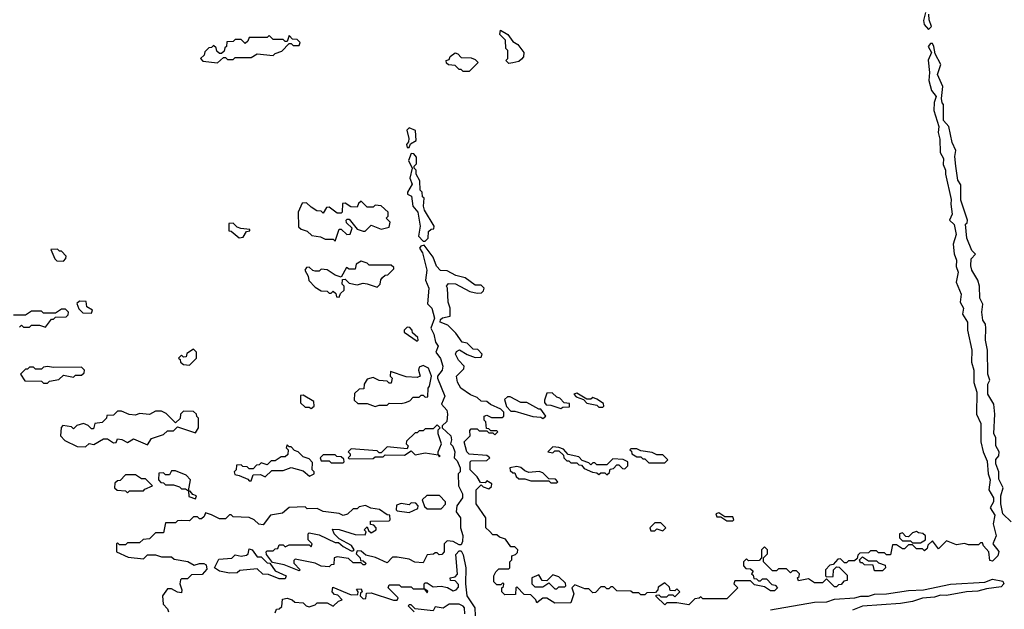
# Model space of a CAD drawing. Extents: x 2769579 to 2883812, y 684207 to 828660.
# Tile 74 of 256: x 2810995 to 2815925, y 703097 to 706049. Entities that reach past the tile are written whole.
import ezdxf

# ---------------------------------------------------------------- set-up
doc = ezdxf.new("R2010")
doc.units = 0

msp = doc.modelspace()

# ---------------------------------------------------------------- linework, layer by layer
at = {"layer": '0CON02XD'}
for points in [[(2815530, 706085), (2815520, 706045), (2815523.3, 706025), (2815545, 706000)], [(2815545, 706000), (2815560, 706015), (2815548.3, 706048.3), (2815547, 706077)], [(2811985, 705832.5), (2812015, 705860), (2812025, 705860), (2812035, 705850), (2812065, 705850), (2812075, 705860), (2812155, 705860), (2812185, 705877.5), (2812265, 705870), (2812275, 705880), (2812308.3, 705891.7), (2812345, 705930), (2812355, 705930), (2812365, 705920), (2812395, 705920), (2812400, 705935), (2812385, 705950), (2812361.7, 705951.7), (2812345, 705970), (2812335, 705940), (2812325, 705940), (2812315, 705950), (2812265, 705950), (2812245, 705970), (2812235, 705960), (2812145, 705960), (2812138.3, 705941.7), (2812125, 705930), (2812105, 705950), (2812075, 705950), (2812065, 705940), (2812031.7, 705938.3), (2812030, 705915), (2812021.7, 705908.3), (2812018.3, 705891.7), (2812005, 705880), (2811995, 705880), (2811981.7, 705891.7), (2811978.3, 705908.3), (2811965, 705920), (2811955, 705910), (2811941.7, 705908.3), (2811921.7, 705888.3), (2811918.3, 705871.7), (2811900, 705855), (2811911.7, 705841.7), (2811985, 705832.5)], [(2813445, 705830), (2813430, 705845), (2813440, 705855), (2813440, 705895), (2813430, 705905), (2813427, 705947), (2813400, 705975), (2813402.5, 705997.5), (2813440, 705975), (2813465, 705940), (2813490, 705925), (2813520, 705885), (2813517, 705863), (2813508.3, 705851.7), (2813495, 705840), (2813465, 705832.5), (2813445, 705830)], [(2815960, 703535), (2815917.5, 703575), (2815907.5, 703625), (2815907.5, 703665), (2815920, 703705), (2815898.3, 703748.3), (2815897.5, 703785), (2815882.5, 703825), (2815883, 703847), (2815897.5, 703865), (2815900, 703885), (2815882.5, 703915), (2815882.5, 703955), (2815873, 703977), (2815877.5, 704075), (2815872.5, 704125), (2815842.5, 704175), (2815842.5, 704225), (2815852.5, 704245), (2815842.5, 704275), (2815840, 704395), (2815830, 704445), (2815832.5, 704505), (2815830, 704525), (2815817.5, 704545), (2815812.5, 704585), (2815817.5, 704625), (2815802.5, 704655), (2815800, 704715), (2815792.5, 704745), (2815762.5, 704795), (2815757, 704817), (2815758.3, 704851.7), (2815780, 704875), (2815763, 704893), (2815737.5, 704955), (2815730, 705025), (2815738.3, 705031.7), (2815740, 705045), (2815707.5, 705145), (2815707, 705223), (2815692.5, 705245), (2815682.5, 705315), (2815677.5, 705365), (2815682.5, 705395), (2815663.3, 705435), (2815647.5, 705515), (2815620, 705545), (2815620, 705565), (2815620, 705625), (2815613, 705633), (2815610, 705655), (2815617.5, 705715), (2815590, 705775), (2815606.7, 705825), (2815578.3, 705878.3), (2815572.5, 705915), (2815565, 705930), (2815555, 705930), (2815543.8, 705915), (2815560, 705885), (2815544.3, 705845.7), (2815550, 705785), (2815546.7, 705745), (2815561.2, 705695), (2815583.3, 705665), (2815573.8, 705635), (2815572, 705595), (2815596.7, 705515), (2815594, 705485), (2815601.7, 705451.7), (2815603.8, 705385), (2815621.2, 705355), (2815618.8, 705325), (2815631.2, 705295), (2815630, 705275), (2815659.5, 705149.5), (2815656.7, 705125), (2815663.8, 705075), (2815650, 705045), (2815674, 705024), (2815683.9, 704973.9), (2815668.8, 704925), (2815673.9, 704876.1), (2815686, 704845), (2815683.9, 704813.9), (2815693.3, 704785), (2815683.3, 704735), (2815709.2, 704675), (2815703.8, 704635), (2815720, 704605), (2815716.2, 704575), (2815740, 704535), (2815740.6, 704495), (2815762.5, 704395), (2815760, 704335), (2815772.9, 704295), (2815772.1, 704232.1), (2815787.5, 704185), (2815786.2, 704075), (2815807.3, 704027.3), (2815808, 703935), (2815818.8, 703885), (2815839.3, 703839.3), (2815843.8, 703775), (2815853.8, 703745), (2815846.7, 703695), (2815871.2, 703655), (2815870, 703635), (2815853.8, 703605), (2815878.3, 703568.3), (2815868.8, 703525), (2815884.3, 703465), (2815866.7, 703425), (2815897.3, 703387.3), (2815893.3, 703365), (2815865, 703337.5), (2815851.7, 703341.7), (2815847.5, 703385), (2815820, 703415), (2815815, 703430), (2815805, 703430), (2815795, 703420), (2815745, 703420), (2815725, 703427.5), (2815685, 703420), (2815635, 703440), (2815595, 703400), (2815565, 703440), (2815541.7, 703418.3), (2815538.3, 703401.7), (2815525, 703390), (2815515, 703400), (2815485, 703400), (2815465, 703420), (2815445, 703420), (2815425, 703400), (2815415, 703400), (2815385, 703420), (2815365, 703420), (2815355, 703370), (2815335, 703370), (2815325, 703380), (2815295, 703380), (2815285, 703390), (2815255, 703390), (2815245, 703380), (2815201.7, 703378.3), (2815191.7, 703368.3), (2815188.3, 703351.7), (2815175, 703340), (2815145, 703340), (2815135, 703330), (2815125, 703330), (2815105, 703350), (2815091.7, 703348.3), (2815068.3, 703321.7), (2815051.7, 703318.3), (2815030, 703295), (2815030, 703265), (2815035, 703260), (2815068.3, 703261.7), (2815070, 703295), (2815085, 703310), (2815098.3, 703308.3), (2815138.3, 703268.3), (2815138.3, 703241.7), (2815121.7, 703238.3), (2815108.3, 703221.7), (2815095, 703220), (2815085, 703210), (2815075, 703210), (2815035, 703250), (2815015, 703230), (2814975, 703230), (2814945, 703250), (2814895, 703240), (2814890, 703255), (2814898.3, 703261.7)], [(2813245, 705790), (2813215, 705790), (2813205, 705800), (2813195, 705800), (2813175, 705820), (2813143, 705823), (2813131.7, 705831.7), (2813130, 705845), (2813145, 705850), (2813150, 705865), (2813175, 705882.5), (2813188.3, 705878.3), (2813205, 705860), (2813255, 705857.5), (2813275, 705850), (2813290, 705835), (2813245, 705790)], [(2812945, 705410), (2812951.7, 705428.3), (2812980, 705445), (2812977.5, 705495), (2812945, 705507.5), (2812934, 705496), (2812943.3, 705455), (2812941.7, 705438.3), (2812932.5, 705425), (2812935, 705410), (2812945, 705410)], [(2813025, 704940), (2813040, 704955), (2813041.7, 704988.3), (2813055, 705000), (2813068.3, 705001.7), (2813070, 705015), (2813022.5, 705095), (2813017.5, 705115), (2813020, 705155), (2813011.7, 705161.7), (2813010, 705185), (2813000, 705195), (2812998.3, 705241.7), (2812980, 705275), (2812980, 705295), (2812970, 705305), (2812970, 705315), (2812981.7, 705328.3), (2812981.7, 705361.7), (2812968.3, 705378.3), (2812955, 705380), (2812941.2, 705345), (2812960, 705305), (2812948.8, 705255), (2812960, 705225), (2812937.5, 705185), (2812937.5, 705175), (2812957.5, 705165), (2812964, 705115), (2812988.8, 705085), (2813000, 705015), (2812992.5, 704965), (2813015, 704940), (2813025, 704940)], [(2812575, 704940), (2812595, 705000), (2812605, 705000), (2812633, 704973), (2812650, 704975), (2812660, 705005), (2812631.7, 705031.7), (2812630, 705045), (2812635, 705050), (2812645, 705050), (2812685, 705000), (2812715, 704990), (2812725, 704990), (2812755, 705020), (2812805, 705000), (2812845, 705010), (2812850, 705035), (2812830, 705055), (2812840, 705065), (2812840, 705085), (2812805, 705117.5), (2812775, 705120), (2812765, 705110), (2812735, 705110), (2812705, 705140), (2812691.7, 705128.3), (2812685, 705110), (2812653, 705113), (2812625, 705130), (2812611.7, 705128.3), (2812610, 705085), (2812605, 705080), (2812585, 705080), (2812545, 705110), (2812531.7, 705108.3), (2812515, 705080), (2812505, 705090), (2812483, 705093), (2812455, 705110), (2812431.7, 705131.7), (2812410, 705130), (2812390, 705085), (2812391.7, 705011.7), (2812405, 705000), (2812435, 704990), (2812458.3, 704968.3), (2812501.7, 704961.7), (2812525, 704950), (2812565, 704950), (2812575, 704940)], [(2812095, 704957.5), (2812115, 704960), (2812131.7, 704988.3), (2812148.3, 704991.7), (2812148.3, 704998.3), (2812103, 705003), (2812085, 705010), (2812065, 705030), (2812041.7, 705028.3), (2812041.7, 704991.7), (2812055, 704990), (2812095, 704957.5)], [(2811215, 704840), (2811227, 704853), (2811227.5, 704865), (2811205, 704890), (2811195, 704890), (2811185, 704900), (2811151.7, 704898.3), (2811171.7, 704851.7), (2811181.7, 704841.7), (2811215, 704840)], [(2814898.3, 703261.7), (2814900, 703275), (2814885, 703290), (2814865, 703290), (2814855, 703280), (2814835, 703300), (2814795, 703300), (2814785, 703290), (2814765, 703290), (2814720, 703335), (2814720, 703355), (2814740, 703375), (2814740, 703395), (2814725, 703410), (2814710, 703395), (2814710, 703355), (2814698.3, 703341.7), (2814645, 703340), (2814635, 703350), (2814620, 703335), (2814620, 703315), (2814631.7, 703301.7), (2814655, 703300), (2814668.3, 703288.3), (2814660, 703275), (2814668.3, 703268.3), (2814671.7, 703251.7), (2814685, 703250), (2814695, 703240), (2814705, 703240), (2814715, 703250), (2814735, 703250), (2814761.7, 703221.7), (2814778.3, 703218.3), (2814790, 703205), (2814775, 703190), (2814755, 703190), (2814725, 703210), (2814675, 703220), (2814655, 703240), (2814575, 703240), (2814570, 703225), (2814590, 703205), (2814535, 703150), (2814415, 703150), (2814405, 703160), (2814397, 703153), (2814375, 703150), (2814345, 703120), (2814285, 703130), (2814235, 703130), (2814225, 703120), (2814181.7, 703161.7), (2814181.7, 703168.3), (2814195, 703170), (2814205, 703160), (2814235, 703160), (2814245, 703170), (2814265, 703170), (2814275, 703160), (2814300, 703185), (2814285, 703200), (2814275, 703190), (2814251.7, 703191.7), (2814248.3, 703208.3), (2814225, 703230), (2814191.7, 703208.3), (2814190, 703195), (2814178.3, 703181.7), (2814135, 703180), (2814125, 703170), (2814105, 703170), (2814095, 703180), (2814065, 703180), (2814055, 703187.5), (2813985, 703190), (2813965, 703210), (2813955, 703210), (2813945, 703200), (2813935, 703200), (2813925, 703210), (2813905, 703210), (2813878.3, 703181.7), (2813865, 703180), (2813845, 703200), (2813825, 703200), (2813775, 703220), (2813760, 703205), (2813770, 703175), (2813755, 703130), (2813675, 703127.5), (2813635, 703152.5), (2813615, 703152.5), (2813585, 703130), (2813580, 703145), (2813555, 703170), (2813521.7, 703171.7), (2813485, 703210), (2813480, 703205), (2813478.3, 703171.7), (2813425, 703170), (2813410, 703185), (2813410, 703205), (2813418.3, 703211.7), (2813420, 703225), (2813415, 703230), (2813405, 703220), (2813385, 703220), (2813370, 703235), (2813370, 703265), (2813380, 703285), (2813395, 703300), (2813445, 703300), (2813450, 703305), (2813450, 703335), (2813460, 703345), (2813460, 703365), (2813478.3, 703371.7), (2813488.3, 703381.7), (2813490, 703395), (2813475, 703410), (2813455, 703410), (2813428.3, 703448.3), (2813398.3, 703458.3), (2813385, 703470), (2813365, 703470), (2813348.3, 703488.3), (2813330, 703505), (2813330, 703555), (2813280, 703625), (2813280, 703695), (2813305, 703720), (2813315, 703710), (2813345, 703700), (2813358.3, 703711.7), (2813360, 703725), (2813335, 703740), (2813325, 703730), (2813301.7, 703731.7), (2813285, 703760), (2813250, 703795), (2813250, 703835), (2813255, 703840), (2813335, 703842.5), (2813350, 703855), (2813335, 703866.7), (2813245, 703873.3), (2813233.8, 703885), (2813220, 703935), (2813250, 703965), (2813248.3, 703991.7), (2813255, 704000), (2813285, 704000), (2813295, 703990), (2813335, 703990), (2813345, 703980), (2813365, 703980), (2813375, 703970), (2813390, 703985), (2813385, 703990), (2813355, 703990), (2813345, 704000), (2813331.7, 704001.7), (2813330, 704035), (2813320, 704045), (2813320, 704065), (2813335, 704070), (2813358.3, 704058.3), (2813411.7, 704058.3), (2813420, 704065), (2813420, 704085), (2813405, 704100), (2813353, 704123), (2813335, 704137.5), (2813305, 704140), (2813285, 704157.5), (2813251.7, 704171.7), (2813204, 704204), (2813187.5, 704235), (2813182.5, 704265), (2813218.3, 704301.7), (2813220, 704315), (2813192.5, 704345), (2813177.5, 704375), (2813181.7, 704388.3), (2813197, 704397), (2813235, 704372.5), (2813275, 704357.5), (2813305, 704360), (2813310, 704375), (2813288.3, 704398.3), (2813265, 704400), (2813235, 704430), (2813210, 704435), (2813179.3, 704479.3), (2813139.3, 704519.3), (2813100, 704535), (2813101.7, 704548.3), (2813113, 704557), (2813150, 704565), (2813150, 704605), (2813140, 704635), (2813137.5, 704705), (2813132.5, 704715), (2813141.7, 704728.3), (2813177, 704727), (2813248.3, 704688.3), (2813285, 704680), (2813308.3, 704681.7), (2813318.3, 704691.7), (2813320, 704705), (2813305, 704720), (2813275, 704720), (2813225, 704757.5), (2813178.3, 704768.3), (2813135, 704792.5), (2813103, 704793), (2813082.5, 704815), (2813065, 704860), (2813020, 704920), (2813004, 704916), (2812997.5, 704905), (2813012, 704882), (2813033.8, 704795), (2813026.7, 704745), (2813043.8, 704705), (2813037, 704627), (2813058.8, 704605), (2813072.5, 704555), (2813053.3, 704505), (2813068.8, 704475), (2813077.5, 704435), (2813090, 704415), (2813078.8, 704385), (2813102.4, 704352.4), (2813113.8, 704315), (2813110, 704295), (2813087.5, 704265), (2813087.5, 704255), (2813123.8, 704165), (2813106.7, 704125), (2813134, 704095), (2813138, 704075), (2813133.3, 704036.7), (2813110, 704015), (2813110, 704005), (2813153.3, 703965), (2813157.5, 703945), (2813152.5, 703925), (2813164, 703914), (2813173.3, 703885), (2813170, 703855), (2813185, 703840), (2813200, 703805), (2813200, 703785), (2813190, 703775), (2813192.5, 703715), (2813212.5, 703675), (2813212.5, 703655), (2813184.1, 703615.9), (2813181.2, 703585), (2813202, 703555), (2813202, 703505), (2813213.6, 703466.4), (2813212.5, 703437.5), (2813205, 703420), (2813195, 703420), (2813165, 703436.7), (2813135, 703440), (2813120, 703425), (2813120, 703385), (2813108.3, 703371.7), (2813095, 703370), (2813085, 703380), (2813075, 703380), (2813067, 703373), (2813035, 703370), (2813015, 703330), (2812973.6, 703333.6), (2812945, 703347.5), (2812885, 703357.5), (2812862.5, 703357.5), (2812835, 703330), (2812777, 703357), (2812728.3, 703368.3), (2812705, 703387.5), (2812685, 703390), (2812680, 703375), (2812700, 703355), (2812701.7, 703341.7), (2812715, 703340), (2812728.3, 703328.3), (2812725, 703320), (2812715, 703320), (2812705, 703330), (2812665, 703330), (2812641.7, 703351.7), (2812585, 703360), (2812570, 703355), (2812568.3, 703321.7), (2812555, 703320), (2812545, 703310), (2812505, 703312.5), (2812475, 703327.5), (2812375, 703347.5), (2812368.3, 703341.7), (2812368.3, 703328.3), (2812400, 703295), (2812395, 703290), (2812319.3, 703319.3), (2812261.7, 703331.7), (2812231.7, 703371.7), (2812230, 703385), (2812235, 703390), (2812265, 703390), (2812275, 703400), (2812288.3, 703401.7), (2812295, 703420), (2812315, 703420), (2812325, 703410), (2812345, 703420), (2812445, 703420), (2812455, 703410), (2812460, 703425), (2812440, 703445), (2812440, 703475), (2812445, 703480), (2812495, 703470), (2812575, 703432.5), (2812591.7, 703431.7), (2812615, 703412.5), (2812655, 703390), (2812665, 703390), (2812670, 703395), (2812656.4, 703416.4), (2812595, 703450), (2812570, 703475), (2812561.7, 703498.3), (2812595, 703497.5), (2812675, 703472.5), (2812725, 703470), (2812730, 703485), (2812720, 703495), (2812735, 703510), (2812741.7, 703491.7), (2812755, 703480), (2812780, 703495), (2812780, 703505), (2812768.3, 703518.3), (2812751.7, 703521.7), (2812751.7, 703538.3), (2812845, 703540), (2812850, 703545), (2812848.3, 703568.3), (2812835, 703570), (2812797, 703597), (2812753, 703603), (2812727, 703617), (2812695, 703610), (2812685, 703600), (2812665, 703600), (2812637, 703573), (2812615, 703567.5), (2812595, 703577.5), (2812515, 703587.5), (2812485, 703602.5), (2812435, 703600), (2812425, 703610), (2812345, 703607.5), (2812311.7, 703578.3), (2812251.7, 703568.3), (2812215, 703520), (2812193, 703523), (2812170, 703545), (2812145, 703557.5), (2812065, 703560), (2812055, 703570), (2812045, 703570), (2812025, 703550), (2811995, 703550), (2811955, 703570), (2811925, 703580), (2811918.3, 703561.7), (2811905, 703550), (2811895, 703550), (2811885, 703560), (2811865, 703560), (2811845, 703540), (2811805, 703542.5), (2811785, 703540), (2811775, 703530), (2811725, 703530), (2811715, 703480), (2811675, 703480), (2811645, 703450), (2811613, 703447), (2811595, 703430), (2811535, 703430), (2811525, 703420), (2811495, 703420), (2811485, 703430), (2811480, 703425), (2811480, 703385), (2811538.3, 703358.3), (2811615, 703350), (2811635, 703370), (2811675, 703370), (2811705, 703360), (2811755, 703360), (2811768.3, 703348.3), (2811837, 703337), (2811868.3, 703318.3), (2811895, 703326.7), (2811916.7, 703326.7), (2811929.3, 703319.3), (2811931.7, 703298.3), (2811908.3, 703271.7), (2811855, 703270), (2811835, 703250), (2811805, 703250), (2811800, 703245), (2811797.5, 703225), (2811807.5, 703195), (2811805, 703180), (2811785, 703182.5), (2811755, 703200), (2811735, 703200), (2811710, 703165), (2811713, 703123), (2811735, 703100), (2811740, 703085)], [(2812595, 704660), (2812601.7, 704678.3), (2812620, 704695), (2812620, 704715), (2812610, 704725), (2812611.7, 704748.3), (2812625, 704750), (2812645, 704730), (2812685, 704722.5), (2812715, 704730), (2812735, 704727.5), (2812785, 704710), (2812800, 704725), (2812803, 704747), (2812811.7, 704758.3), (2812825, 704770), (2812838.3, 704771.7), (2812868.3, 704801.7), (2812868.3, 704808.3), (2812855, 704820), (2812745, 704820), (2812735, 704830), (2812705, 704840), (2812680, 704825), (2812675, 704800), (2812645, 704800), (2812631.7, 704808.3), (2812605, 704760), (2812575, 704770), (2812535, 704797.5), (2812505, 704800), (2812495, 704790), (2812475, 704790), (2812463, 704793), (2812445, 704810), (2812431.7, 704808.3), (2812422.5, 704795), (2812440, 704765), (2812443, 704743), (2812475, 704710), (2812505, 704692.5), (2812535, 704690), (2812545, 704680), (2812555, 704680), (2812565, 704690), (2812578.3, 704678.3), (2812581.7, 704661.7), (2812595, 704660)], [(2811355, 704580), (2811360, 704595), (2811331.7, 704611.7), (2811328.3, 704638.3), (2811295, 704640), (2811281.7, 704628.3), (2811291.7, 704601.7), (2811311.7, 704581.7), (2811355, 704580)], [(2811125, 704510), (2811155, 704550), (2811165, 704550), (2811175, 704560), (2811228.3, 704561.7), (2811238.3, 704571.7), (2811240, 704585), (2811225, 704600), (2811205, 704600), (2811175, 704580), (2811115, 704580), (2811105, 704590), (2811055, 704590), (2811025, 704570), (2810965, 704570)], [(2810995, 704510), (2811005, 704520), (2811015, 704510), (2811045, 704510), (2811055, 704520), (2811095, 704520), (2811125, 704510)], [(2812985, 704440), (2812990, 704445), (2812988.3, 704458.3), (2812961.7, 704481.7), (2812960, 704495), (2812948.3, 704508.3), (2812935, 704510), (2812920, 704495), (2812920, 704485), (2812985, 704440)], [(2811845, 704320), (2811880, 704355), (2811880, 704385), (2811865, 704400), (2811831.7, 704378.3), (2811828.3, 704361.7), (2811815, 704360), (2811805, 704370), (2811790, 704355), (2811798.3, 704348.3), (2811800, 704335), (2811815, 704322.5), (2811845, 704320)], [(2811135, 704230), (2811145, 704240), (2811191.7, 704248.3), (2811215, 704270), (2811265, 704260), (2811275, 704270), (2811305, 704270), (2811318.3, 704281.7), (2811320, 704295), (2811305, 704310), (2811165, 704307.5), (2811135, 704312.5), (2811115, 704310), (2811105, 704300), (2811075, 704300), (2811065, 704310), (2811045, 704310), (2811035, 704300), (2811025, 704300), (2811000, 704275), (2811021.7, 704241.7), (2811105, 704240), (2811115, 704230), (2811135, 704230)], [(2812775, 704112.5), (2812795, 704120), (2812835, 704120), (2812845, 704130), (2812905, 704127.5), (2812927, 704133), (2812948.3, 704141.7), (2812965, 704160), (2812995, 704160), (2813005, 704170), (2813015, 704170), (2813025, 704160), (2813038.3, 704161.7), (2813040, 704205), (2813047.5, 704215), (2813057.5, 704265), (2813042.5, 704305), (2813015, 704317.5), (2812995, 704310), (2812992.5, 704295), (2813000, 704265), (2812985, 704257.5), (2812930.7, 704260.7), (2812852.5, 704287.5), (2812850, 704265), (2812860, 704255), (2812855, 704230), (2812845, 704230), (2812835, 704240), (2812795, 704242.5), (2812765, 704257.5), (2812735, 704250), (2812720, 704225), (2812718.3, 704201.7), (2812695, 704200), (2812671.7, 704178.3), (2812670, 704145), (2812688.3, 704128.3), (2812735, 704127.5), (2812775, 704112.5)], [(2813705, 704102.5), (2813715, 704110), (2813748.3, 704111.7), (2813748.3, 704128.3), (2813721.7, 704131.7), (2813700, 704155), (2813685, 704160), (2813661.7, 704181.7), (2813635, 704180), (2813622.5, 704145), (2813622.5, 704132.5), (2813631.7, 704121.7), (2813655, 704120), (2813705, 704102.5)], [(2812455, 704102.5), (2812470, 704115), (2812468.3, 704138.3), (2812415, 704170), (2812401.7, 704168.3), (2812401.7, 704131.7), (2812425, 704110), (2812445, 704110), (2812455, 704102.5)], [(2813615, 704052.5), (2813630, 704065), (2813605, 704100), (2813595, 704100), (2813535, 704132.5), (2813505, 704132.5), (2813451.7, 704161.7), (2813438.3, 704161.7), (2813422.5, 704147.5), (2813433, 704113), (2813455, 704090), (2813475, 704090), (2813565, 704063.3), (2813605, 704060), (2813615, 704052.5)], [(2813915, 704110), (2813920, 704115), (2813918.3, 704128.3), (2813885, 704150), (2813865, 704157.5), (2813855, 704150), (2813835, 704150), (2813785, 704180), (2813770, 704175), (2813781.7, 704161.7), (2813818.3, 704148.3), (2813835, 704130), (2813885, 704120), (2813895, 704110), (2813915, 704110)], [(2811325, 703910), (2811343, 703927), (2811367, 703923), (2811415, 703950), (2811435, 703950), (2811465, 703930), (2811478.3, 703931.7), (2811485, 703950), (2811507, 703947), (2811535, 703932.5), (2811565, 703950), (2811635, 703920), (2811655, 703952.5), (2811715, 703972.5), (2811735, 703990), (2811765, 703990), (2811785, 704010), (2811875, 703980), (2811890, 704005), (2811890, 704055), (2811881.7, 704061.7), (2811880, 704075), (2811865, 704087.5), (2811815, 704090), (2811800, 704075), (2811798.3, 704051.7), (2811775, 704030), (2811728.3, 704078.3), (2811705, 704090), (2811675, 704090), (2811645, 704072.5), (2811595, 704077.5), (2811575, 704070), (2811543, 704073), (2811505, 704090), (2811485, 704090), (2811465, 704070), (2811431.7, 704068.3), (2811430, 704055), (2811408.3, 704031.7), (2811371.7, 704028.3), (2811365, 704000), (2811355, 704000), (2811338.3, 704018.3), (2811315, 704027.5), (2811281.7, 704018.3), (2811265, 704000), (2811255, 704010), (2811211.7, 704018.3), (2811202.5, 704007.5), (2811200, 703965), (2811221.7, 703941.7), (2811283, 703913), (2811325, 703910)], [(2812645, 703850), (2812765, 703852.5), (2812775, 703860), (2812815, 703860), (2812825, 703870), (2812921.7, 703868.3), (2812955, 703890), (2812975, 703870), (2813025, 703880), (2813090, 703870), (2813095, 703860), (2813100, 703865), (2813090, 703870), (2813090, 703885), (2813107.5, 703925), (2813090, 703975), (2813090, 703995), (2813100, 704005), (2813085, 704020), (2813065, 704000), (2813025, 704000), (2813015, 703990), (2812995, 703990), (2812985, 703980), (2812975, 703980), (2812931.7, 703938.3), (2812930, 703925), (2812940, 703915), (2812935, 703900), (2812835, 703910), (2812805, 703880), (2812795, 703880), (2812785, 703890), (2812655, 703900), (2812640, 703885), (2812650, 703875), (2812650, 703865), (2812640, 703855), (2812645, 703850)], [(2812155, 703740), (2812165, 703770), (2812201.7, 703771.7), (2812225, 703760), (2812258.3, 703791.7), (2812315, 703792.5), (2812355, 703807.5), (2812415, 703790), (2812447, 703763), (2812470, 703775), (2812470, 703785), (2812460, 703795), (2812461.7, 703831.7), (2812445, 703850), (2812415, 703860), (2812390, 703885), (2812371.7, 703891.7), (2812355, 703910), (2812345, 703910), (2812335, 703920), (2812330, 703905), (2812340, 703895), (2812338.3, 703871.7), (2812325, 703860), (2812305, 703860), (2812275, 703840), (2812255, 703840), (2812235, 703820), (2812205, 703830), (2812195, 703820), (2812181.7, 703818.3), (2812165, 703800), (2812145, 703800), (2812135, 703810), (2812113, 703813), (2812105, 703820), (2812081.7, 703818.3), (2812080, 703795), (2812070, 703785), (2812071.7, 703771.7), (2812095, 703767.5), (2812138.3, 703748.3), (2812145, 703740), (2812155, 703740)], [(2813935, 703770), (2813948.3, 703781.7), (2813951.7, 703798.3), (2813968.3, 703801.7), (2813985, 703820), (2813995, 703820), (2814013, 703803), (2814025, 703800), (2814040, 703815), (2814040, 703835), (2814017, 703847), (2813965, 703850), (2813935, 703820), (2813885, 703820), (2813875, 703830), (2813865, 703830), (2813855, 703820), (2813845, 703830), (2813811.7, 703841.7), (2813795, 703860), (2813741.7, 703871.7), (2813718.3, 703898.3), (2813695, 703907.5), (2813665, 703910), (2813640, 703885), (2813665, 703880), (2813675, 703890), (2813695, 703890), (2813718.3, 703868.3), (2813720, 703855), (2813735, 703840), (2813745, 703840), (2813755, 703830), (2813785, 703830), (2813795, 703820), (2813808.3, 703818.3), (2813821.7, 703801.7), (2813863, 703783), (2813885, 703780), (2813895, 703772.5), (2813905, 703780), (2813925, 703780), (2813935, 703770)], [(2814225, 703830), (2814240, 703845), (2814215, 703870), (2814185, 703870), (2814161.7, 703881.7), (2814105, 703890), (2814085, 703900), (2814055, 703900), (2814050, 703895), (2814058.3, 703888.3), (2814060, 703875), (2814085, 703860), (2814105, 703860), (2814115, 703850), (2814125, 703850), (2814145, 703830), (2814225, 703830)], [(2812615, 703830), (2812620, 703835), (2812618.3, 703848.3), (2812605, 703860), (2812583, 703863), (2812575, 703870), (2812515, 703870), (2812500, 703855), (2812505, 703840), (2812545, 703840), (2812555, 703830), (2812615, 703830)], [(2811875, 703650), (2811880, 703665), (2811861.7, 703671.7), (2811848.3, 703688.3), (2811840, 703690), (2811850, 703745), (2811828.3, 703768.3), (2811775, 703790), (2811755, 703790), (2811745, 703770), (2811725, 703770), (2811715, 703780), (2811691.7, 703778.3), (2811690, 703745), (2811701.7, 703731.7), (2811715, 703730), (2811725, 703720), (2811765, 703720), (2811795, 703710), (2811805, 703700), (2811825, 703700), (2811840, 703690), (2811841.7, 703661.7), (2811875, 703650)], [(2813685, 703730), (2813690, 703735), (2813678.3, 703748.3), (2813645, 703750), (2813615, 703780), (2813597, 703787), (2813545, 703782.5), (2813525, 703790), (2813505, 703807.5), (2813485, 703812.5), (2813450, 703805), (2813451.7, 703791.7), (2813465, 703780), (2813475, 703780), (2813481.7, 703761.7), (2813495, 703750), (2813525, 703750), (2813555, 703740), (2813645, 703740), (2813655, 703730), (2813685, 703730)], [(2811535, 703680), (2811545, 703690), (2811615, 703690), (2811621.7, 703698.3), (2811660, 703715), (2811625, 703750), (2811605, 703750), (2811575, 703770), (2811525, 703770), (2811498.3, 703741.7), (2811485, 703740), (2811471.7, 703728.3), (2811470, 703705), (2811483, 703693), (2811525, 703690), (2811535, 703680)], [(2813105, 703600), (2813127, 703623), (2813127.5, 703635), (2813097, 703667), (2813033, 703667), (2813010, 703645), (2813021.7, 703611.7), (2813035, 703600), (2813105, 703600)], [(2812945, 703582.5), (2812988.3, 703601.7), (2812990, 703615), (2812978.3, 703628.3), (2812955, 703630), (2812945, 703620), (2812905, 703627.5), (2812881.7, 703618.3), (2812880, 703595), (2812885, 703590), (2812945, 703582.5)], [(2814565, 703540), (2814570, 703545), (2814565, 703560), (2814525, 703560), (2814495, 703580), (2814480, 703575), (2814485, 703560), (2814505, 703560), (2814535, 703540), (2814565, 703540)], [(2814215, 703490), (2814230, 703505), (2814205, 703530), (2814175, 703530), (2814150, 703505), (2814155, 703490), (2814175, 703490), (2814185, 703500), (2814215, 703490)], [(2815505, 703430), (2815530, 703445), (2815530, 703465), (2815517, 703477), (2815495, 703480), (2815485, 703487.5), (2815465, 703480), (2815445, 703460), (2815431.7, 703461.7), (2815415, 703480), (2815400, 703475), (2815400, 703455), (2815415, 703440), (2815455, 703440), (2815465, 703430), (2815505, 703430)], [(2812325, 703250), (2812295, 703250), (2812241.7, 703271.7), (2812213, 703273), (2812185, 703300), (2812098.3, 703291.7), (2812085, 703280), (2812045, 703277.5), (2811995, 703287.5), (2811970, 703305), (2811991.7, 703348.3), (2812057, 703353), (2812075, 703370), (2812105, 703362.5), (2812131.7, 703368.3), (2812140, 703375), (2812145, 703400), (2812160, 703395), (2812185, 703360), (2812205, 703360), (2812235, 703330), (2812248.3, 703328.3), (2812275, 703290), (2812330, 703265), (2812325, 703250)], [(2812867, 703143), (2812885, 703142.5), (2812890, 703155), (2812840, 703205), (2812845, 703220), (2812895, 703220), (2812905, 703210), (2812955, 703210), (2812965, 703200), (2813020, 703200), (2813035, 703180), (2813038.3, 703188.3), (2813020, 703200), (2813020, 703225), (2813025, 703230), (2813035, 703230), (2813065, 703210), (2813105, 703212.5), (2813137, 703207), (2813165, 703190), (2813180, 703195), (2813191.7, 703208.3), (2813191.7, 703221.7), (2813175, 703240), (2813151.7, 703241.7), (2813150, 703255), (2813175, 703260), (2813187, 703273), (2813178.3, 703371.7), (2813195, 703390), (2813205, 703390), (2813215, 703370), (2813228.8, 703305), (2813226.7, 703225), (2813233.8, 703165), (2813274, 703104), (2813276.1, 703063.9)], [(2815315, 703290), (2815275, 703290), (2815268.3, 703318.3), (2815225, 703320), (2815215, 703330), (2815205, 703330), (2815200, 703345), (2815215, 703360), (2815245, 703340), (2815285, 703340), (2815295, 703330), (2815328.3, 703318.3), (2815330, 703305), (2815315, 703290)], [(2813685, 703200), (2813695, 703210), (2813725, 703210), (2813730, 703215), (2813728.3, 703228.3), (2813695, 703260), (2813665, 703270), (2813635, 703240), (2813611.7, 703241.7), (2813595, 703270), (2813560, 703255), (2813560, 703225), (2813575, 703210), (2813615, 703210), (2813645, 703230), (2813675, 703200), (2813685, 703200)], [(2814755, 703094.3), (2814975, 703133.8), (2815035.7, 703134.3), (2815075, 703147.5), (2815175.8, 703154.2), (2815207, 703163), (2815245, 703163.8), (2815275, 703173.8), (2815335, 703174.2), (2815445, 703192), (2815520, 703195), (2815655, 703223.3), (2815827, 703233), (2815865, 703248), (2815917.9, 703237.9), (2815922.9, 703225), (2815910, 703210), (2815835, 703200), (2815792.6, 703187.4), (2815735, 703184.4), (2815635, 703166.9), (2815605, 703168.1), (2815575, 703157.5), (2815515, 703152.2), (2815465, 703135.6), (2815405, 703126.5), (2815215, 703112.2), (2815165, 703092.9)], [(2812275, 703080), (2812281.7, 703098.3), (2812295, 703100), (2812308.3, 703111.7), (2812311.7, 703148.3), (2812335, 703152.5), (2812360, 703145), (2812373, 703133), (2812415, 703130), (2812430, 703115), (2812445, 703110), (2812475, 703120), (2812485, 703130), (2812535, 703130), (2812565, 703112.5), (2812591.7, 703138.3), (2812610, 703145), (2812588.3, 703168.3), (2812571.7, 703171.7), (2812560, 703185), (2812562.5, 703207.5), (2812655, 703170), (2812688.3, 703171.7), (2812690, 703185), (2812681.7, 703198.3), (2812705, 703200), (2812710, 703185), (2812701.7, 703178.3), (2812700, 703165), (2812715, 703150), (2812728.3, 703151.7), (2812731.7, 703178.3), (2812755, 703180), (2812867, 703143)], [(2813223.8, 703075), (2813222.5, 703105), (2813215, 703112.5), (2813195, 703122.5), (2813145, 703122.5), (2813115, 703102.5), (2813075, 703110), (2813065, 703090), (2812975, 703100), (2812955, 703120), (2812945, 703120), (2812940, 703115), (2812970, 703085)]]:
    msp.add_lwpolyline(points, dxfattribs=at)

doc.saveas('drawing.dxf')
